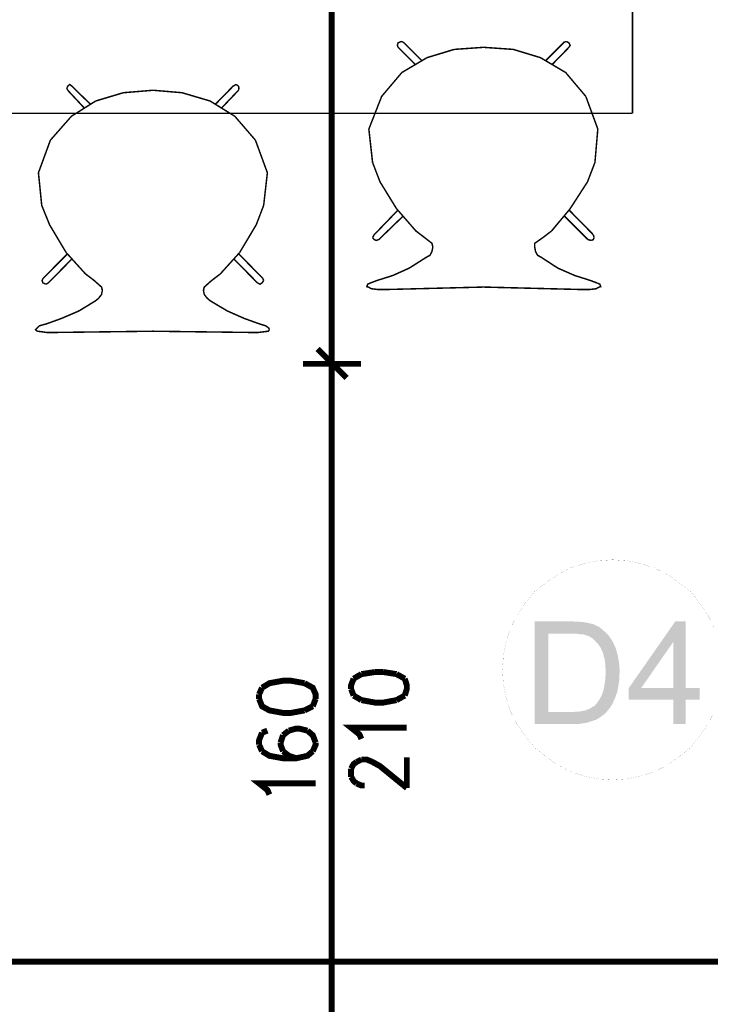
# Model space of a CAD drawing. Header units: millimetres. Extents: x -14047 to 49934, y -21523 to 14989.
# Tile 99 of 256: x 995 to 1142, y 6544 to 6754. Entities that reach past the tile are written whole.
import ezdxf

# ---------------------------------------------------------------- set-up
doc = ezdxf.new("R2010")
doc.units = ezdxf.units.MM
doc.layers.add('H', color=7, linetype='Continuous')
doc.layers.add('P', color=7, linetype='Continuous')

msp = doc.modelspace()

# ---------------------------------------------------------------- hatches: boundary and pattern name
at = {"layer": 'H', "linetype": 'Continuous'}
for points in [[(1104.639, 6603.729), (1104.639, 6625.686), (1112.843, 6625.686), (1113.458, 6625.596), (1114.078, 6625.596), (1114.603, 6625.511), (1115.133, 6625.511), (1115.573, 6625.421), (1116.017, 6625.336), (1117.162, 6625.072), (1117.692, 6624.807), (1118.132, 6624.627), (1118.572, 6624.367), (1119.012, 6624.012), (1119.277, 6623.747), (1119.717, 6623.397), (1112.138, 6623.042), (1107.549, 6623.042), (1107.549, 6606.289), (1119.632, 6605.934), (1119.192, 6605.579), (1118.837, 6605.319), (1118.307, 6604.964), (1117.867, 6604.699), (1117.337, 6604.524), (1116.807, 6604.349), (1116.282, 6604.169), (1116.102, 6604.084), (1115.573, 6603.994), (1115.133, 6603.904), (1114.603, 6603.819), (1114.078, 6603.729), (1113.548, 6603.729), (1112.928, 6603.729)], [(1134.27, 6603.729), (1134.27, 6608.934), (1124.746, 6608.934), (1124.746, 6611.403), (1134.71, 6625.686), (1136.915, 6625.686), (1134.27, 6621.277), (1127.391, 6611.403), (1139.914, 6611.403), (1139.914, 6608.934), (1136.915, 6608.934), (1136.915, 6603.729)], [(1134.27, 6611.403), (1134.27, 6621.277), (1136.915, 6625.686), (1136.915, 6611.403)], [(1119.632, 6605.934), (1107.549, 6606.289), (1112.843, 6606.289), (1113.458, 6606.374), (1114.078, 6606.374), (1114.518, 6606.464), (1115.048, 6606.549), (1115.488, 6606.639), (1115.663, 6606.729), (1116.192, 6606.904), (1116.632, 6607.169), (1117.072, 6607.434), (1117.517, 6607.699), (1117.957, 6608.229), (1118.222, 6608.579), (1118.487, 6609.019), (1118.747, 6609.464), (1119.012, 6609.989), (1119.192, 6610.518), (1119.367, 6611.048), (1119.457, 6611.578), (1119.542, 6612.018), (1119.632, 6612.548), (1119.717, 6613.078), (1119.717, 6613.608), (1119.807, 6614.223), (1119.807, 6615.548), (1119.717, 6616.073), (1119.717, 6616.693), (1119.632, 6617.308), (1119.542, 6617.838), (1119.367, 6618.277), (1119.277, 6618.807), (1119.102, 6619.247), (1118.927, 6619.602), (1118.747, 6620.042), (1118.307, 6620.662), (1117.957, 6621.102), (1117.602, 6621.452), (1117.252, 6621.807), (1116.807, 6622.162), (1116.367, 6622.422), (1115.928, 6622.602), (1115.573, 6622.687), (1115.133, 6622.867), (1114.693, 6622.867), (1114.163, 6622.952), (1113.548, 6623.042), (1112.928, 6623.042), (1112.223, 6623.042), (1119.717, 6623.397), (1120.072, 6623.042), (1120.427, 6622.687), (1120.692, 6622.247), (1121.042, 6621.807), (1121.307, 6621.367), (1121.572, 6620.837), (1121.747, 6620.397), (1121.922, 6620.042), (1122.102, 6619.512), (1122.187, 6619.072), (1122.367, 6618.632), (1122.452, 6618.102), (1122.542, 6617.573), (1122.632, 6617.048), (1122.717, 6616.518), (1122.717, 6615.988), (1122.807, 6615.368), (1122.807, 6614.753), (1122.717, 6614.223), (1122.717, 6613.608), (1122.717, 6613.078), (1122.542, 6612.018), (1122.452, 6611.488), (1122.367, 6611.048), (1122.277, 6610.518), (1122.187, 6610.344), (1122.012, 6609.814), (1121.837, 6609.284), (1121.572, 6608.754), (1121.397, 6608.314), (1121.132, 6607.874), (1120.867, 6607.434), (1120.692, 6607.169), (1120.337, 6606.729), (1119.982, 6606.289)]]:
    msp.add_hatch(color=256, dxfattribs=at).paths.add_polyline_path(points)

# ---------------------------------------------------------------- linework, layer by layer
at = {"layer": 'P'}
for points, const_width in [([(1061.255, 6901.964), (1061.255, 6681.684)], 1.27), ([(1125.541, 6734.242), (1125.541, 6814.221)], 0.32), ([(1075.453, 6748.35), (1075.273, 6748.79), (1075.453, 6749.32), (1076.068, 6749.585), (1076.508, 6749.495)], 0.315), ([(1079.067, 6744.735), (1075.453, 6748.35)], 0.315), ([(1080.212, 6745.79), (1076.508, 6749.495)], 0.315), ([(1093.705, 6748.35), (1087.446, 6747.91)], 0.315), ([(1093.705, 6748.35), (1100.055, 6747.91)], 0.315), ([(1107.284, 6745.79), (1110.988, 6749.495)], 0.315), ([(1108.434, 6744.735), (1111.958, 6748.35)], 0.315), ([(1111.428, 6749.585), (1110.988, 6749.495)], 0.315), ([(1111.958, 6748.35), (1112.223, 6748.79), (1111.958, 6749.32), (1111.428, 6749.585)], 0.32), ([(1069.189, 6730.887), (1071.923, 6737.856), (1076.248, 6742.971), (1081.622, 6746.145)], 0.315), ([(1081.622, 6746.145), (1087.446, 6747.91)], 0.32), ([(1105.874, 6746.145), (1100.055, 6747.91)], 0.32), ([(1115.573, 6737.856), (1111.253, 6742.971), (1105.874, 6746.145)], 0.315), ([(1080.477, 6745.525), (1080.212, 6745.79)], 0.32), ([(1107.019, 6745.525), (1107.284, 6745.79)], 0.32), ([(1004.817, 6739.176), (1004.642, 6739.621), (1004.817, 6740.061)], 0.315), ([(1004.817, 6740.061), (1005.257, 6740.411), (1005.697, 6740.061)], 0.32), ([(1009.667, 6736.267), (1009.402, 6736.447), (1005.697, 6740.061)], 0.315), ([(1036.388, 6736.267), (1036.653, 6736.447), (1040.178, 6740.061)], 0.315), ([(1040.798, 6740.411), (1040.178, 6740.061)], 0.315), ([(1041.328, 6740.061), (1040.798, 6740.411)], 0.32), ([(1041.328, 6739.176), (1041.413, 6739.621), (1041.328, 6740.061)], 0.315), ([(1008.432, 6735.297), (1004.817, 6739.176)], 0.32), ([(1010.812, 6736.886), (1016.721, 6738.651)], 0.32), ([(1023.07, 6739.176), (1016.721, 6738.651)], 0.315), ([(1023.07, 6739.176), (1029.244, 6738.651)], 0.315), ([(1044.942, 6728.508), (1040.533, 6733.622), (1035.238, 6736.886), (1029.244, 6738.651)], 0.315), ([(1037.623, 6735.297), (1041.328, 6739.176)], 0.32), ([(1118.132, 6730.887), (1115.573, 6737.856)], 0.32), ([(1001.113, 6728.508), (1005.612, 6733.622), (1010.812, 6736.886)], 0.315), ([(852.703, 6734.242), (1125.541, 6734.242)], 0.32), ([(1125.541, 6734.242), (852.703, 6734.242)], 0.315), ([(1069.984, 6723.748), (1069.189, 6730.887)], 0.32), ([(1112.223, 6713.87), (1115.928, 6719.604), (1117.517, 6723.748), (1118.132, 6730.887)], 0.315), ([(1004.462, 6704.521), (1000.938, 6710.43), (999.263, 6714.574), (998.558, 6721.544), (1001.113, 6728.508)], 0.32), ([(1047.497, 6721.544), (1044.942, 6728.508)], 0.32), ([(1071.573, 6719.604), (1069.984, 6723.748)], 0.315), ([(1045.117, 6710.43), (1046.702, 6714.574), (1047.497, 6721.544)], 0.315), ([(1075.098, 6713.87), (1071.573, 6719.604)], 0.32), ([(1070.339, 6708.315), (1075.453, 6713.605)], 0.315), ([(1079.242, 6709.11), (1075.098, 6713.87)], 0.315), ([(1108.254, 6709.11), (1112.223, 6713.87)], 0.32), ([(1117.162, 6708.315), (1111.958, 6713.605)], 0.315), ([(1041.587, 6704.521), (1045.117, 6710.43)], 0.32), ([(1071.309, 6707.255), (1076.508, 6712.285)], 0.315), ([(1116.017, 6707.255), (1110.988, 6712.285)], 0.32), ([(1069.984, 6707.695), (1070.339, 6708.315)], 0.315), ([(1081.097, 6707.695), (1079.242, 6709.11)], 0.32), ([(1104.819, 6704.701), (1104.639, 6705.671), (1104.639, 6706.461), (1106.404, 6707.695), (1108.254, 6709.11)], 0.315), ([(1117.337, 6707.695), (1117.162, 6708.315)], 0.32), ([(1070.339, 6707.255), (1069.984, 6707.695)], 0.32), ([(1071.309, 6707.255), (1070.779, 6707.08), (1070.339, 6707.255)], 0.315), ([(1082.682, 6704.701), (1082.857, 6705.671), (1082.682, 6706.461), (1081.097, 6707.695)], 0.315), ([(1116.017, 6707.255), (1116.722, 6707.08)], 0.32), ([(1116.722, 6707.08), (1117.162, 6707.255), (1117.337, 6707.695)], 0.315), ([(999.528, 6698.967), (1004.817, 6704.256)], 0.315), ([(1008.607, 6699.936), (1004.462, 6704.521)], 0.315), ([(1035.593, 6698.527), (1037.443, 6699.936), (1041.587, 6704.521)], 0.315), ([(1046.527, 6698.967), (1041.328, 6704.256)], 0.315), ([(1074.303, 6699.587), (1077.833, 6701.171), (1081.447, 6703.466), (1082.242, 6703.906), (1082.682, 6704.701)], 0.32), ([(1113.193, 6699.587), (1109.578, 6701.171), (1106.049, 6703.466), (1105.259, 6703.906), (1104.819, 6704.701)], 0.32), ([(1000.673, 6697.997), (1005.697, 6703.111)], 0.32), ([(1045.382, 6697.997), (1040.353, 6703.111)], 0.32), ([(1012.226, 6696.412), (1012.046, 6697.117), (1010.462, 6698.527), (1008.607, 6699.936)], 0.32), ([(1000.143, 6697.732), (999.528, 6697.997), (999.348, 6698.527), (999.528, 6698.967)], 0.315), ([(1000.673, 6697.997), (1000.143, 6697.732)], 0.32), ([(1033.829, 6696.412), (1034.004, 6697.117), (1035.593, 6698.527)], 0.32), ([(1045.382, 6697.997), (1045.912, 6697.732), (1046.352, 6697.997), (1046.702, 6698.527)], 0.32), ([(1046.702, 6698.527), (1046.527, 6698.967)], 0.315), ([(1072.718, 6696.587), (1071.129, 6696.587), (1069.719, 6696.762), (1069.104, 6697.117), (1068.749, 6697.202), (1068.924, 6697.732), (1069.544, 6697.997)], 0.315), ([(1069.544, 6697.997), (1070.954, 6698.527)], 0.32), ([(1070.954, 6698.527), (1074.303, 6699.587)], 0.315), ([(1116.542, 6698.527), (1113.193, 6699.587)], 0.315), ([(1116.367, 6696.587), (1117.777, 6696.762), (1118.397, 6697.117), (1118.747, 6697.202), (1118.572, 6697.732), (1117.957, 6697.997)], 0.315), ([(1117.957, 6697.997), (1116.542, 6698.527)], 0.32), ([(1010.812, 6694.207), (1011.432, 6694.732), (1012.046, 6695.527), (1012.226, 6696.412)], 0.315), ([(1035.238, 6694.207), (1034.623, 6694.732), (1034.004, 6695.527), (1033.829, 6696.412)], 0.315), ([(1093.705, 6697.117), (1072.718, 6696.587)], 0.315), ([(1093.705, 6697.117), (1114.783, 6696.587)], 0.32), ([(1114.783, 6696.587), (1116.367, 6696.587)], 0.32), ([(1003.493, 6690.413), (1007.197, 6692.003), (1010.812, 6694.207)], 0.32), ([(1042.557, 6690.413), (1038.943, 6692.003), (1035.238, 6694.207)], 0.32), ([(998.733, 6688.828), (1000.318, 6689.268), (1003.493, 6690.413)], 0.315), ([(1045.732, 6689.268), (1042.557, 6690.413)], 0.315), ([(1047.147, 6688.828), (1045.732, 6689.268)], 0.32), ([(998.293, 6687.678), (997.938, 6688.033), (998.293, 6688.383), (998.733, 6688.828)], 0.32), ([(1002.083, 6687.413), (1000.318, 6687.413), (999.083, 6687.593), (998.293, 6687.678)], 0.315), ([(1023.07, 6687.678), (1002.083, 6687.413)], 0.315), ([(1023.07, 6687.678), (1043.972, 6687.413)], 0.315), ([(1043.972, 6687.413), (1045.557, 6687.413), (1046.967, 6687.593)], 0.315), ([(1046.967, 6687.593), (1047.677, 6687.678), (1047.937, 6688.033)], 0.32), ([(1047.937, 6688.033), (1047.762, 6688.383), (1047.147, 6688.828)], 0.315), ([(1058.255, 6683.889), (1064.429, 6677.714)], 1.27), ([(1064.429, 6677.714), (1058.255, 6683.889)], 1.27), ([(1061.255, 6682.919), (1061.255, 6678.509)], 1.27), ([(1061.255, 6678.509), (1061.255, 6682.919)], 1.27), ([(1055.081, 6680.714), (1067.514, 6680.714)], 1.27), ([(1067.514, 6680.714), (1055.081, 6680.714)], 1.27), ([(1061.255, 6679.919), (1061.255, 6521.72)], 1.27), ([(1121.307, 6638.825), (1118.307, 6638.65), (1115.223, 6638.035), (1112.223, 6637.065), (1109.578, 6635.65), (1107.019, 6633.89), (1104.639, 6632.036), (1102.699, 6629.656), (1100.935, 6627.096), (1099.525, 6624.367), (1098.555, 6621.367), (1097.94, 6618.367), (1097.76, 6615.368), (1097.94, 6612.283), (1098.555, 6609.284), (1099.525, 6606.289), (1100.935, 6603.554), (1102.699, 6601.085), (1104.639, 6598.705), (1107.019, 6596.765), (1109.578, 6595.001), (1112.223, 6593.591), (1115.223, 6592.621), (1118.307, 6592.001), (1121.307, 6591.826), (1124.306, 6592.001), (1127.301, 6592.621), (1130.301, 6593.591), (1133.035, 6595.001), (1135.59, 6596.765), (1137.975, 6598.705), (1139.824, 6601.085), (1141.589, 6603.554), (1142.999, 6606.289)], 0.015), ([(1142.999, 6624.367), (1141.589, 6627.096), (1139.824, 6629.656), (1137.975, 6632.036), (1135.59, 6633.89), (1133.035, 6635.65), (1130.301, 6637.065), (1127.301, 6638.035), (1124.306, 6638.65), (1121.307, 6638.825)], 0.015), ([(1065.929, 6613.428), (1065.399, 6612.018), (1065.399, 6611.223)], 1.27), ([(1067.604, 6614.398), (1065.929, 6613.428)], 1.27), ([(1070.514, 6614.843), (1067.604, 6614.398)], 1.27), ([(1072.278, 6614.843), (1070.514, 6614.843)], 1.27), ([(1075.098, 6614.398), (1072.278, 6614.843)], 1.27), ([(1076.863, 6613.428), (1075.098, 6614.398)], 1.27), ([(1076.863, 6609.814), (1077.303, 6611.223), (1077.303, 6612.018), (1076.863, 6613.428)], 1.27), ([(1046.352, 6611.488), (1045.732, 6610.079)], 1.27), ([(1055.436, 6612.458), (1052.526, 6612.988), (1050.851, 6612.988), (1047.937, 6612.458), (1046.352, 6611.488)], 1.27), ([(1057.815, 6609.109), (1057.815, 6610.079), (1057.2, 6611.488), (1055.436, 6612.458)], 1.27), ([(1065.399, 6611.223), (1065.929, 6609.814)], 1.27), ([(1045.732, 6610.079), (1045.732, 6609.109)], 1.27), ([(1045.732, 6609.109), (1046.352, 6607.524), (1047.937, 6606.639), (1050.851, 6606.109), (1052.526, 6606.109), (1055.436, 6606.639)], 1.27), ([(1057.2, 6607.524), (1057.815, 6609.109)], 1.27), ([(1065.929, 6609.814), (1067.604, 6608.844)], 1.27), ([(1067.604, 6608.844), (1070.514, 6608.314), (1072.278, 6608.314), (1075.098, 6608.844)], 1.27), ([(1075.098, 6608.844), (1076.863, 6609.814)], 1.27), ([(1055.436, 6606.639), (1057.2, 6607.524)], 1.27), ([(1056.051, 6602.32), (1054.286, 6602.76), (1053.671, 6602.76), (1052.081, 6602.32)], 1.27), ([(1067.604, 6600.555), (1067.164, 6601.525), (1065.399, 6602.935), (1077.303, 6602.935)], 1.27), ([(1046.352, 6601.88), (1045.732, 6600.29), (1045.732, 6599.32)], 1.27), ([(1047.497, 6602.32), (1046.352, 6601.88)], 1.27), ([(1050.851, 6601.35), (1050.321, 6599.76)], 1.27), ([(1052.081, 6602.32), (1050.851, 6601.35)], 1.27), ([(1057.815, 6599.76), (1057.2, 6601.35), (1056.051, 6602.32)], 1.27), ([(1045.732, 6599.32), (1046.352, 6597.91)], 1.27), ([(1050.321, 6599.76), (1050.321, 6599.32), (1050.851, 6597.91)], 1.27), ([(1057.2, 6597.91), (1057.815, 6599.32), (1057.815, 6599.76)], 1.27), ([(1046.352, 6597.91), (1047.937, 6596.94), (1050.851, 6596.41), (1053.671, 6596.41), (1056.051, 6596.94), (1057.2, 6597.91)], 1.27), ([(1050.851, 6597.91), (1052.081, 6596.94), (1053.671, 6596.41)], 1.27), ([(1077.303, 6590.061), (1077.303, 6596.585)], 1.27), ([(1065.399, 6594.206), (1065.929, 6595.176), (1066.544, 6595.615)], 1.27), ([(1065.399, 6592.441), (1065.399, 6594.206)], 1.27), ([(1066.544, 6595.615), (1067.604, 6596.145)], 1.27), ([(1067.604, 6596.145), (1068.749, 6596.145), (1069.984, 6595.615), (1071.573, 6594.736), (1077.303, 6590.061)], 1.27), ([(1066.544, 6591.031), (1065.929, 6591.561), (1065.399, 6592.441)], 1.27), ([(1047.937, 6588.651), (1047.497, 6589.621), (1045.732, 6591.031), (1057.815, 6591.031)], 1.27), ([(1068.309, 6590.591), (1067.604, 6590.591), (1066.544, 6591.031)], 1.27), ([(1195.732, 6552.936), (314.435, 6552.936)], 1.27)]:
    msp.add_lwpolyline(points, dxfattribs=dict(at, const_width=const_width))

doc.saveas('drawing.dxf')
